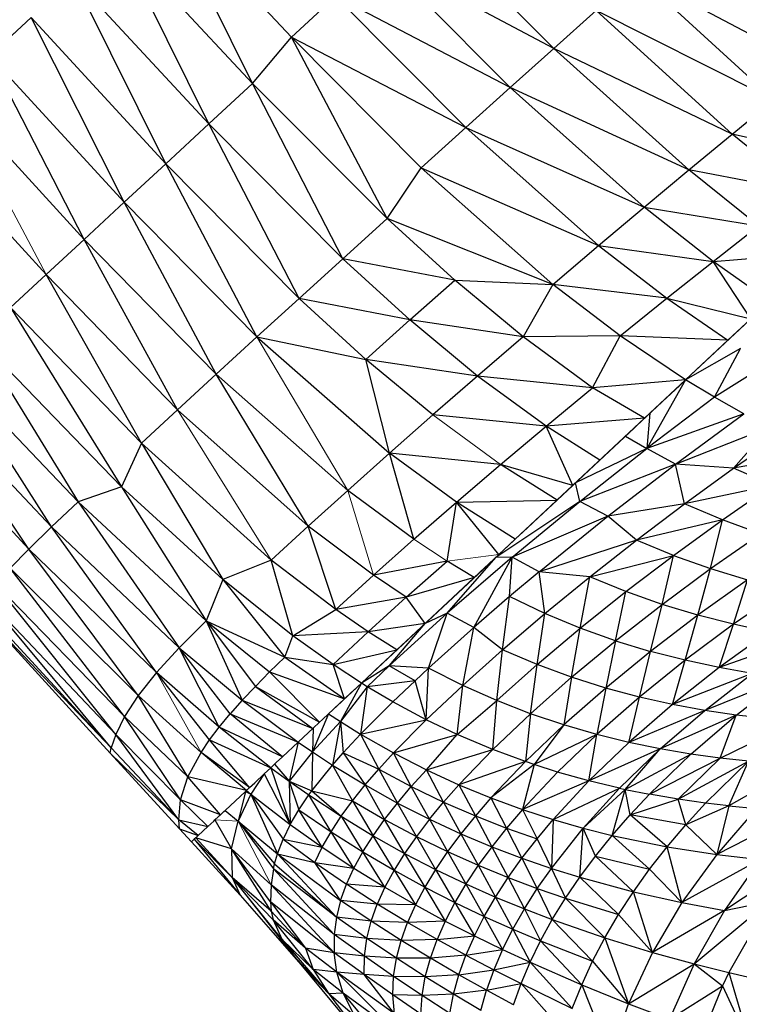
# Paper-space layout '_Right' of a CAD drawing. Header units: millimetres. Extents: x -464 to -1, y 0 to 650.
# Tile 11 of 50: x -58 to -39, y 123 to 149. Entities that reach past the tile are written whole.
import ezdxf

# ---------------------------------------------------------------- set-up
doc = ezdxf.new("R2010")
doc.units = ezdxf.units.MM

psp = doc.layouts.new('_Right')

# ---------------------------------------------------------------- linework, layer by layer
at = {"color": 7, "linetype": 'Continuous', "lineweight": 25}
for p, q in [((-50.763, 148.839), (-54.232, 152.546)), ((-51.794, 147.61), (-54.232, 152.546)), ((-43.803, 148.541), (-47.293, 152.044)), ((-51.794, 147.61), (-55.392, 151.471)), ((-52.954, 146.537), (-55.392, 151.471)), ((-44.958, 147.504), (-48.432, 150.992)), ((-43.803, 148.541), (-48.432, 150.992)), ((-52.954, 146.537), (-56.542, 150.405)), ((-54.092, 145.484), (-56.542, 150.405)), ((-37.968, 147.17), (-41.603, 150.51)), ((-36.917, 148.017), (-41.603, 150.51)), ((-50.763, 148.839), (-49.592, 149.92)), ((-46.133, 146.444), (-49.592, 149.92)), ((-44.958, 147.504), (-49.592, 149.92)), ((-58.766, 148.344), (-57.67, 149.359)), ((-54.092, 145.484), (-57.67, 149.359)), ((-55.199, 144.461), (-57.67, 149.359)), ((-43.803, 148.541), (-42.681, 149.547)), ((-39.075, 146.267), (-42.681, 149.547)), ((-37.968, 147.17), (-42.681, 149.547)), ((-51.794, 147.61), (-50.763, 148.839)), ((-47.32, 145.372), (-50.763, 148.839)), ((-50.763, 148.839), (-46.133, 146.444)), ((-48.226, 144.03), (-50.763, 148.839)), ((-55.199, 144.461), (-58.766, 148.344)), ((-56.262, 143.477), (-58.766, 148.344)), ((-44.958, 147.504), (-43.803, 148.541)), ((-40.225, 145.317), (-43.803, 148.541)), ((-39.075, 146.267), (-43.803, 148.541)), ((-52.954, 146.537), (-51.794, 147.61)), ((-49.403, 142.963), (-51.794, 147.61)), ((-48.226, 144.03), (-51.794, 147.61)), ((-56.262, 143.477), (-59.82, 147.367)), ((-46.133, 146.444), (-44.958, 147.504)), ((-41.409, 144.33), (-44.958, 147.504)), ((-40.225, 145.317), (-44.958, 147.504)), ((-39.075, 146.267), (-37.968, 147.17)), ((-54.092, 145.484), (-52.954, 146.537)), ((-50.557, 141.913), (-52.954, 146.537)), ((-49.403, 142.963), (-52.954, 146.537)), ((-57.272, 142.542), (-60.82, 146.44)), ((-47.32, 145.372), (-46.133, 146.444)), ((-42.614, 143.314), (-46.133, 146.444)), ((-46.133, 146.444), (-41.409, 144.33)), ((-40.225, 145.317), (-39.075, 146.267)), ((-37.199, 144.739), (-39.075, 146.267)), ((-36.071, 145.59), (-39.075, 146.267)), ((-55.199, 144.461), (-54.092, 145.484)), ((-51.679, 140.889), (-54.092, 145.484)), ((-50.557, 141.913), (-54.092, 145.484)), ((-48.226, 144.03), (-47.32, 145.372)), ((-43.83, 142.279), (-47.32, 145.372)), ((-47.32, 145.372), (-42.614, 143.314)), ((-41.409, 144.33), (-40.225, 145.317)), ((-38.372, 143.838), (-40.225, 145.317)), ((-37.199, 144.739), (-40.225, 145.317)), ((-56.262, 143.477), (-55.199, 144.461)), ((-51.679, 140.889), (-55.199, 144.461)), ((-52.757, 139.901), (-55.199, 144.461)), ((-42.614, 143.314), (-41.409, 144.33)), ((-39.578, 142.894), (-41.409, 144.33)), ((-41.409, 144.33), (-38.372, 143.838)), ((-49.403, 142.963), (-48.226, 144.03)), ((-46.431, 142.397), (-48.226, 144.03)), ((-43.83, 142.279), (-48.226, 144.03)), ((-39.578, 142.894), (-38.372, 143.838)), ((-57.272, 142.542), (-56.262, 143.477)), ((-52.757, 139.901), (-56.262, 143.477)), ((-53.78, 138.96), (-56.262, 143.477)), ((-43.83, 142.279), (-42.614, 143.314)), ((-42.614, 143.314), (-40.806, 141.917)), ((-42.614, 143.314), (-39.578, 142.894)), ((-39.578, 142.894), (-36.697, 143.123)), ((-50.557, 141.913), (-49.403, 142.963)), ((-46.431, 142.397), (-49.403, 142.963)), ((-47.621, 141.34), (-49.403, 142.963)), ((-40.806, 141.917), (-39.578, 142.894)), ((-38.572, 141.371), (-39.578, 142.894)), ((-38.079, 141.832), (-39.578, 142.894)), ((-58.216, 141.667), (-57.272, 142.542)), ((-53.78, 138.96), (-57.272, 142.542)), ((-54.738, 138.075), (-57.272, 142.542)), ((-47.621, 141.34), (-46.431, 142.397)), ((-44.616, 140.894), (-46.431, 142.397)), ((-46.431, 142.397), (-43.83, 142.279)), ((-43.83, 142.279), (-44.616, 140.894)), ((-42.044, 140.915), (-43.83, 142.279)), ((-40.806, 141.917), (-43.83, 142.279)), ((-51.679, 140.889), (-50.557, 141.913)), ((-47.621, 141.34), (-50.557, 141.913)), ((-48.788, 140.296), (-50.557, 141.913)), ((-42.044, 140.915), (-40.806, 141.917)), ((-40.806, 141.917), (-39.183, 140.8)), ((-40.806, 141.917), (-38.572, 141.371)), ((-58.216, 141.667), (-54.738, 138.075)), ((-58.216, 141.667), (-55.273, 136.918)), ((-40.307, 139.749), (-38.342, 141.586)), ((-48.788, 140.296), (-47.621, 141.34)), ((-44.616, 140.894), (-47.621, 141.34)), ((-45.824, 139.854), (-47.621, 141.34)), ((-40.307, 139.749), (-38.572, 141.371)), ((-39.183, 140.8), (-38.572, 141.371)), ((-55.273, 136.918), (-59.09, 140.865)), ((-59.09, 140.865), (-56.421, 136.521)), ((-52.757, 139.901), (-51.679, 140.889)), ((-51.679, 140.889), (-48.161, 137.807)), ((-51.679, 140.889), (-48.788, 140.296)), ((-44.616, 140.894), (-45.824, 139.854)), ((-42.044, 140.915), (-44.616, 140.894)), ((-42.773, 139.543), (-44.616, 140.894)), ((-42.773, 139.543), (-42.044, 140.915)), ((-39.183, 140.8), (-42.044, 140.915)), ((-40.307, 139.749), (-42.044, 140.915)), ((-39.183, 140.8), (-40.307, 139.749)), ((-38.846, 140.585), (-40.307, 139.749)), ((-39.543, 139.289), (-38.846, 140.585)), ((-45.824, 139.854), (-48.788, 140.296)), ((-47.01, 138.821), (-48.788, 140.296)), ((-48.161, 137.807), (-48.788, 140.296)), ((-59.875, 140.137), (-56.421, 136.521)), ((-57.122, 135.854), (-59.875, 140.137)), ((-38.16, 140.165), (-39.543, 139.289)), ((-53.78, 138.96), (-52.757, 139.901)), ((-49.266, 136.821), (-52.757, 139.901)), ((-50.315, 135.873), (-52.757, 139.901)), ((-45.824, 139.854), (-47.01, 138.821)), ((-42.773, 139.543), (-45.824, 139.854)), ((-44.005, 138.526), (-45.824, 139.854)), ((-40.307, 139.749), (-42.773, 139.543)), ((-40.307, 139.749), (-41.395, 138.733)), ((-40.307, 139.749), (-41.336, 137.928)), ((-40.307, 139.749), (-41.252, 138.867)), ((-39.543, 139.289), (-40.307, 139.749)), ((-60.569, 139.491), (-57.122, 135.854)), ((-57.724, 135.266), (-60.569, 139.491)), ((-44.005, 138.526), (-42.773, 139.543)), ((-41.395, 138.733), (-42.773, 139.543)), ((-41.252, 138.867), (-40.471, 139.596)), ((-39.543, 139.289), (-41.336, 137.928)), ((-38.761, 138.852), (-39.543, 139.289)), ((-57.724, 135.266), (-61.167, 138.933)), ((-54.738, 138.075), (-53.78, 138.96)), ((-50.315, 135.873), (-53.78, 138.96)), ((-47.01, 138.821), (-48.161, 137.807)), ((-44.005, 138.526), (-47.01, 138.821)), ((-41.395, 138.733), (-44.005, 138.526)), ((-41.395, 138.733), (-43.72, 136.56)), ((-41.395, 138.733), (-42.582, 137.624)), ((-41.252, 138.867), (-41.905, 138.256)), ((-41.252, 138.867), (-41.336, 137.928)), ((-38.761, 138.852), (-41.336, 137.928)), ((-40.575, 137.518), (-38.761, 138.852)), ((-45.214, 137.511), (-44.005, 138.526)), ((-41.662, 138.483), (-44.741, 135.605)), ((-42.582, 137.624), (-44.005, 138.526)), ((-43.302, 136.951), (-44.005, 138.526)), ((-40.575, 137.518), (-38.078, 138.498)), ((-39.033, 137.407), (-38.078, 138.498)), ((-43.231, 137.017), (-41.905, 138.256)), ((-41.905, 138.256), (-41.336, 137.928)), ((-39.033, 137.407), (-37.717, 138.321)), ((-54.738, 138.075), (-55.273, 136.918)), ((-51.297, 134.973), (-54.738, 138.075)), ((-54.738, 138.075), (-52.583, 134.454)), ((-42.093, 138.08), (-44.726, 135.619)), ((-41.336, 137.928), (-43.231, 137.017)), ((-43.111, 136.525), (-41.336, 137.928)), ((-40.575, 137.518), (-41.336, 137.928)), ((-48.161, 137.807), (-49.266, 136.821)), ((-46.388, 136.507), (-48.161, 137.807)), ((-45.214, 137.511), (-48.161, 137.807)), ((-47.515, 135.524), (-48.161, 137.807)), ((-42.404, 137.79), (-44.623, 135.716)), ((-42.582, 137.624), (-43.378, 136.88)), ((-42.582, 137.624), (-43.302, 136.951)), ((-36.662, 137.84), (-39.033, 137.407)), ((-46.388, 136.507), (-45.214, 137.511)), ((-43.302, 136.951), (-45.214, 137.511)), ((-43.713, 136.566), (-45.214, 137.511)), ((-42.634, 137.574), (-44.573, 135.762)), ((-40.575, 137.518), (-43.111, 136.525)), ((-42.371, 136.134), (-40.575, 137.518)), ((-39.033, 137.407), (-40.575, 137.518)), ((-40.336, 136.463), (-40.575, 137.518)), ((-40.336, 136.463), (-39.033, 137.407)), ((-38.003, 136.959), (-39.033, 137.407)), ((-43.154, 137.089), (-44.501, 135.83)), ((-55.273, 136.918), (-56.421, 136.521)), ((-52.583, 134.454), (-55.273, 136.918)), ((-55.273, 136.918), (-53.024, 133.363)), ((-49.266, 136.821), (-50.315, 135.873)), ((-47.515, 135.524), (-49.266, 136.821)), ((-44.818, 135.533), (-43.231, 137.017)), ((-43.302, 136.951), (-43.713, 136.566)), ((-43.111, 136.525), (-43.231, 137.017)), ((-38.003, 136.959), (-40.336, 136.463)), ((-39.33, 136.041), (-38.003, 136.959)), ((-46.388, 136.507), (-43.713, 136.566)), ((-43.713, 136.566), (-44.827, 135.525)), ((-56.421, 136.521), (-53.024, 133.363)), ((-56.421, 136.521), (-53.737, 132.649)), ((-47.515, 135.524), (-46.388, 136.507)), ((-46.635, 134.946), (-46.388, 136.507)), ((-44.827, 135.525), (-46.388, 136.507)), ((-45.262, 135.118), (-46.388, 136.507)), ((-43.111, 136.525), (-45.343, 135.042)), ((-44.908, 135.046), (-43.111, 136.525)), ((-42.371, 136.134), (-43.111, 136.525)), ((-40.336, 136.463), (-42.371, 136.134)), ((-41.612, 135.501), (-40.336, 136.463)), ((-39.33, 136.041), (-40.336, 136.463)), ((-42.371, 136.134), (-44.908, 135.046)), ((-44.189, 134.665), (-42.371, 136.134)), ((-41.612, 135.501), (-42.371, 136.134)), ((-39.33, 136.041), (-41.612, 135.501)), ((-40.63, 135.097), (-39.33, 136.041)), ((-39.647, 134.747), (-39.33, 136.041)), ((-38.322, 135.671), (-39.33, 136.041)), ((-57.122, 135.854), (-57.724, 135.266)), ((-53.737, 132.649), (-57.122, 135.854)), ((-54.342, 131.99), (-57.122, 135.854)), ((-50.315, 135.873), (-51.297, 134.973)), ((-48.584, 134.572), (-50.315, 135.873)), ((-49.584, 133.661), (-50.315, 135.873)), ((-48.584, 134.572), (-47.515, 135.524)), ((-44.827, 135.525), (-45.262, 135.118)), ((-39.647, 134.747), (-38.322, 135.671)), ((-57.724, 135.266), (-58.22, 134.756)), ((-54.342, 131.99), (-57.724, 135.266)), ((-54.828, 131.381), (-57.724, 135.266)), ((-44.854, 135.5), (-47.217, 133.291)), ((-41.612, 135.501), (-44.189, 134.665)), ((-42.851, 134.528), (-41.612, 135.501)), ((-40.63, 135.097), (-41.612, 135.501)), ((-44.908, 135.046), (-46.628, 133.564)), ((-46.628, 133.564), (-45.343, 135.042)), ((-45.928, 133.183), (-44.908, 135.046)), ((-45.262, 135.118), (-45.915, 134.508)), ((-45.707, 134.702), (-45.262, 135.118)), ((-44.908, 135.046), (-45.343, 135.042)), ((-44.978, 134.003), (-44.908, 135.046)), ((-44.189, 134.665), (-44.908, 135.046)), ((-42.851, 134.528), (-40.63, 135.097)), ((-41.891, 134.136), (-40.63, 135.097)), ((-40.932, 133.799), (-40.63, 135.097)), ((-40.63, 135.097), (-39.647, 134.747)), ((-54.828, 131.381), (-58.22, 134.756)), ((-55.188, 130.824), (-58.22, 134.756)), ((-51.297, 134.973), (-52.583, 134.454)), ((-49.584, 133.661), (-51.297, 134.973)), ((-50.721, 132.962), (-51.297, 134.973)), ((-45.424, 134.966), (-48.739, 131.868)), ((-46.635, 134.946), (-48.584, 134.572)), ((-47.716, 133.992), (-46.635, 134.946)), ((-45.63, 134.774), (-47.368, 133.15)), ((-45.915, 134.508), (-46.635, 134.946)), ((-40.932, 133.799), (-39.647, 134.747)), ((-39.98, 133.511), (-39.647, 134.747)), ((-39.647, 134.747), (-38.669, 134.446)), ((-49.584, 133.661), (-48.584, 134.572)), ((-47.716, 133.992), (-48.584, 134.572)), ((-45.783, 134.632), (-48.57, 132.026)), ((-45.852, 134.567), (-48.537, 132.058)), ((-45.915, 134.508), (-47.716, 133.992)), ((-47.218, 133.291), (-45.915, 134.508)), ((-46.484, 133.976), (-45.915, 134.508)), ((-44.189, 134.665), (-44.978, 134.003)), ((-42.851, 134.528), (-44.189, 134.665)), ((-44.039, 133.556), (-44.189, 134.665)), ((-44.039, 133.556), (-42.851, 134.528)), ((-43.1, 133.168), (-42.851, 134.528)), ((-41.891, 134.136), (-42.851, 134.528)), ((-55.188, 130.824), (-58.605, 134.329)), ((-55.423, 130.347), (-58.605, 134.329)), ((-52.583, 134.454), (-53.024, 133.363)), ((-50.721, 132.962), (-52.583, 134.454)), ((-52.583, 134.454), (-50.941, 132.401)), ((-48.906, 131.712), (-46.09, 134.344)), ((-46.112, 134.324), (-48.284, 132.294)), ((-38.669, 134.446), (-39.98, 133.511)), ((-39.038, 133.27), (-38.669, 134.446)), ((-55.423, 130.347), (-58.88, 134.001)), ((-55.541, 129.995), (-58.88, 134.001)), ((-47.716, 133.992), (-49.584, 133.661)), ((-48.727, 133.074), (-47.716, 133.992)), ((-47.218, 133.291), (-47.716, 133.992)), ((-44.978, 134.003), (-45.928, 133.183)), ((-45.166, 132.594), (-44.978, 134.003)), ((-44.039, 133.556), (-44.978, 134.003)), ((-43.1, 133.168), (-41.891, 134.136)), ((-42.165, 132.835), (-41.891, 134.136)), ((-40.932, 133.799), (-41.891, 134.136)), ((-37.701, 134.191), (-39.038, 133.27)), ((-59.097, 133.716), (-55.571, 129.856)), ((-55.541, 129.995), (-59.097, 133.716)), ((-55.541, 129.995), (-59.043, 133.79)), ((-42.165, 132.835), (-40.932, 133.799)), ((-41.236, 132.552), (-40.932, 133.799)), ((-39.98, 133.511), (-40.932, 133.799)), ((-50.721, 132.962), (-49.584, 133.661)), ((-48.727, 133.074), (-49.584, 133.661)), ((-46.628, 133.564), (-48.166, 132.168)), ((-46.628, 133.564), (-47.217, 133.291)), ((-47.122, 132.111), (-46.628, 133.564)), ((-45.928, 133.183), (-46.628, 133.564)), ((-45.166, 132.594), (-44.039, 133.556)), ((-44.246, 132.203), (-44.039, 133.556)), ((-43.1, 133.168), (-44.039, 133.556)), ((-39.98, 133.511), (-41.236, 132.552)), ((-40.32, 132.316), (-39.98, 133.511)), ((-39.038, 133.27), (-39.98, 133.511)), ((-53.737, 132.649), (-53.024, 133.363)), ((-53.024, 133.363), (-50.941, 132.401)), ((-53.024, 133.363), (-51.343, 132.007)), ((-53.024, 133.363), (-51.718, 131.625)), ((-53.024, 133.363), (-52.066, 131.255)), ((-47.217, 133.291), (-48.906, 131.712)), ((-47.218, 133.291), (-48.727, 133.074)), ((-48.166, 132.168), (-47.217, 133.291)), ((-47.968, 132.59), (-47.218, 133.291)), ((-47.111, 133.391), (-47.452, 133.071)), ((-47.328, 133.188), (-47.218, 133.291)), ((-45.928, 133.183), (-47.122, 132.111)), ((-46.218, 131.651), (-45.928, 133.183)), ((-45.166, 132.594), (-45.928, 133.183)), ((-44.246, 132.203), (-43.1, 133.168)), ((-43.332, 131.866), (-43.1, 133.168)), ((-42.165, 132.835), (-43.1, 133.168)), ((-39.038, 133.27), (-40.32, 132.316)), ((-39.419, 132.122), (-39.038, 133.27)), ((-38.111, 133.071), (-39.038, 133.27)), ((-50.941, 132.401), (-50.721, 132.962)), ((-48.727, 133.074), (-50.721, 132.962)), ((-49.657, 132.202), (-50.721, 132.962)), ((-49.657, 132.202), (-48.727, 133.074)), ((-47.968, 132.59), (-48.727, 133.074)), ((-38.111, 133.071), (-39.419, 132.122)), ((-37.204, 132.91), (-39.419, 132.122)), ((-54.342, 131.99), (-53.737, 132.649)), ((-53.737, 132.649), (-52.066, 131.255)), ((-52.386, 130.896), (-53.737, 132.649)), ((-52.676, 130.546), (-53.737, 132.649)), ((-47.785, 132.76), (-47.968, 132.59)), ((-43.332, 131.866), (-42.165, 132.835)), ((-42.165, 132.835), (-42.426, 131.579)), ((-42.165, 132.835), (-41.236, 132.552)), ((-51.343, 132.007), (-50.941, 132.401)), ((-50.941, 132.401), (-49.355, 131.293)), ((-50.941, 132.401), (-49.657, 132.202)), ((-49.657, 132.202), (-47.968, 132.59)), ((-48.906, 131.712), (-47.968, 132.59)), ((-46.218, 131.651), (-45.166, 132.594)), ((-45.317, 131.249), (-45.166, 132.594)), ((-44.246, 132.203), (-45.166, 132.594)), ((-41.236, 132.552), (-42.426, 131.579)), ((-41.533, 131.339), (-41.236, 132.552)), ((-40.32, 132.316), (-41.236, 132.552)), ((-48.906, 131.712), (-49.657, 132.202)), ((-49.355, 131.293), (-49.657, 132.202)), ((-48.166, 132.168), (-48.906, 131.712)), ((-48.166, 132.168), (-48.75, 131.614)), ((-47.122, 132.111), (-48.166, 132.168)), ((-47.484, 131.775), (-48.166, 132.168)), ((-47.122, 132.111), (-47.484, 131.775)), ((-47.184, 130.737), (-47.122, 132.111)), ((-46.218, 131.651), (-47.122, 132.111)), ((-45.317, 131.249), (-44.246, 132.203)), ((-44.422, 130.9), (-44.246, 132.203)), ((-43.332, 131.866), (-44.246, 132.203)), ((-40.32, 132.316), (-41.533, 131.339)), ((-40.657, 131.141), (-40.32, 132.316)), ((-39.419, 132.122), (-40.657, 131.141)), ((-39.419, 132.122), (-40.32, 132.316)), ((-38.538, 131.967), (-39.419, 132.122)), ((-54.342, 131.99), (-54.828, 131.381)), ((-52.676, 130.546), (-54.342, 131.99)), ((-52.934, 130.205), (-54.342, 131.99)), ((-51.718, 131.625), (-51.343, 132.007)), ((-51.343, 132.007), (-49.355, 131.293)), ((-51.343, 132.007), (-50.015, 130.676)), ((-44.422, 130.9), (-43.332, 131.866)), ((-43.332, 131.866), (-43.537, 130.601)), ((-42.426, 131.579), (-43.332, 131.866)), ((-38.538, 131.967), (-40.657, 131.141)), ((-39.8, 130.982), (-38.538, 131.967)), ((-51.718, 131.625), (-52.066, 131.255)), ((-51.718, 131.625), (-50.015, 130.676)), ((-51.718, 131.625), (-50.192, 130.511)), ((-48.906, 131.712), (-49.783, 130.892)), ((-48.906, 131.712), (-49.464, 130.691)), ((-48.75, 131.614), (-49.464, 130.691)), ((-49.355, 131.293), (-48.906, 131.712)), ((-48.75, 131.614), (-48.929, 130.358)), ((-48.75, 131.614), (-48.906, 131.712)), ((-47.484, 131.775), (-48.75, 131.614)), ((-48.073, 131.213), (-48.75, 131.614)), ((-47.484, 131.775), (-48.073, 131.213)), ((-47.184, 130.737), (-47.484, 131.775)), ((-47.184, 130.737), (-46.218, 131.651)), ((-46.366, 130.346), (-46.218, 131.651)), ((-45.317, 131.249), (-46.218, 131.651)), ((-37.681, 131.846), (-39.8, 130.982)), ((-38.968, 130.857), (-37.681, 131.846)), ((-54.828, 131.381), (-55.188, 130.824)), ((-53.159, 129.872), (-54.828, 131.381)), ((-53.506, 129.226), (-54.828, 131.381)), ((-49.157, 131.477), (-49.597, 131.066)), ((-42.426, 131.579), (-43.537, 130.601)), ((-42.426, 131.579), (-42.665, 130.348)), ((-41.533, 131.339), (-42.665, 130.348)), ((-41.533, 131.339), (-42.426, 131.579)), ((-41.811, 130.137), (-41.533, 131.339)), ((-40.657, 131.141), (-41.533, 131.339)), ((-52.066, 131.255), (-52.386, 130.896)), ((-52.066, 131.255), (-50.192, 130.511)), ((-52.066, 131.255), (-50.584, 130.144)), ((-49.618, 131.047), (-49.355, 131.293)), ((-48.073, 131.213), (-48.929, 130.358)), ((-47.184, 130.737), (-48.073, 131.213)), ((-46.366, 130.346), (-45.317, 131.249)), ((-45.422, 129.948), (-45.317, 131.249)), ((-44.422, 130.9), (-45.317, 131.249)), ((-40.657, 131.141), (-41.811, 130.137)), ((-39.8, 130.982), (-40.657, 131.141)), ((-55.188, 130.824), (-55.423, 130.347)), ((-53.506, 129.226), (-55.188, 130.824)), ((-53.703, 128.616), (-55.188, 130.824)), ((-52.676, 130.546), (-52.386, 130.896)), ((-52.386, 130.896), (-50.584, 130.144)), ((-50.997, 129.758), (-52.386, 130.896)), ((-49.783, 130.892), (-50.205, 129.888)), ((-49.783, 130.892), (-49.942, 130.744)), ((-49.783, 130.892), (-49.464, 130.691)), ((-45.422, 129.948), (-44.422, 130.9)), ((-44.422, 130.9), (-44.556, 129.628)), ((-43.537, 130.601), (-44.422, 130.9)), ((-39.8, 130.982), (-41.811, 130.137)), ((-40.978, 129.965), (-39.8, 130.982)), ((-38.968, 130.857), (-40.978, 129.965)), ((-40.168, 129.826), (-38.968, 130.857)), ((-38.968, 130.857), (-39.8, 130.982)), ((-39.387, 129.718), (-38.968, 130.857)), ((-37.392, 130.696), (-38.968, 130.857)), ((-52.934, 130.205), (-52.676, 130.546)), ((-50.997, 129.758), (-52.676, 130.546)), ((-51.311, 129.465), (-52.676, 130.546)), ((-50.205, 129.888), (-49.464, 130.691)), ((-50.182, 130.52), (-50.015, 130.676)), ((-50.015, 130.676), (-49.942, 130.744)), ((-49.464, 130.691), (-49.675, 129.539)), ((-49.464, 130.691), (-48.929, 130.358)), ((-49.464, 130.691), (-49.389, 129.864)), ((-48.929, 130.358), (-47.184, 130.737)), ((-48.053, 129.859), (-47.184, 130.737)), ((-46.366, 130.346), (-47.184, 130.737)), ((-43.537, 130.601), (-44.556, 129.628)), ((-43.537, 130.601), (-44.321, 129.548)), ((-42.665, 130.348), (-43.537, 130.601)), ((-39.387, 129.718), (-37.392, 130.696)), ((-55.423, 130.347), (-55.541, 129.995)), ((-53.703, 128.616), (-55.423, 130.347)), ((-53.753, 128.087), (-55.423, 130.347)), ((-50.178, 130.524), (-50.585, 130.143)), ((-50.185, 130.517), (-50.205, 129.888)), ((-49.389, 129.864), (-48.929, 130.358)), ((-48.929, 130.358), (-48.053, 129.859)), ((-48.929, 130.358), (-48.446, 129.431)), ((-48.053, 129.859), (-46.366, 130.346)), ((-47.182, 129.412), (-46.366, 130.346)), ((-45.422, 129.948), (-46.366, 130.346)), ((-42.665, 130.348), (-44.321, 129.548)), ((-42.665, 130.348), (-43.703, 129.353)), ((-42.869, 129.119), (-42.665, 130.348)), ((-41.811, 130.137), (-42.665, 130.348)), ((-53.159, 129.872), (-52.934, 130.205)), ((-51.872, 128.94), (-52.934, 130.205)), ((-52.934, 130.205), (-51.311, 129.465)), ((-50.584, 130.144), (-50.997, 129.758)), ((-50.585, 130.143), (-50.825, 129.113)), ((-50.585, 130.143), (-50.205, 129.888)), ((-41.811, 130.137), (-42.869, 129.119)), ((-40.978, 129.965), (-41.811, 130.137)), ((-55.571, 129.856), (-55.541, 129.995)), ((-55.571, 129.856), (-53.731, 127.848)), ((-55.571, 129.856), (-53.753, 128.087)), ((-53.753, 128.087), (-55.541, 129.995)), ((-53.506, 129.226), (-53.159, 129.872)), ((-51.872, 128.94), (-53.159, 129.872)), ((-51.956, 128.861), (-53.159, 129.872)), ((-50.205, 129.888), (-50.825, 129.113)), ((-50.205, 129.888), (-50.218, 128.858)), ((-50.205, 129.888), (-49.675, 129.539)), ((-49.675, 129.539), (-49.389, 129.864)), ((-49.389, 129.864), (-48.446, 129.431)), ((-49.389, 129.864), (-48.81, 129.009)), ((-48.446, 129.431), (-48.053, 129.859)), ((-48.053, 129.859), (-47.182, 129.412)), ((-47.582, 128.969), (-48.053, 129.859)), ((-47.182, 129.412), (-45.422, 129.948)), ((-46.32, 129.016), (-45.422, 129.948)), ((-44.556, 129.628), (-45.422, 129.948)), ((-40.978, 129.965), (-42.869, 129.119)), ((-42.056, 128.923), (-40.978, 129.965)), ((-41.912, 128.892), (-40.978, 129.965)), ((-41.912, 128.892), (-40.168, 129.826)), ((-41.267, 128.762), (-40.168, 129.826)), ((-40.168, 129.826), (-40.978, 129.965)), ((-39.387, 129.718), (-40.168, 129.826)), ((-51.309, 129.466), (-51.211, 129.558)), ((-51.211, 129.558), (-51.164, 129.601)), ((-51.211, 129.558), (-50.825, 129.113)), ((-51.164, 129.601), (-50.997, 129.758)), ((-50.218, 128.858), (-49.675, 129.539)), ((-49.675, 129.539), (-49.144, 128.593)), ((-49.675, 129.539), (-48.81, 129.009)), ((-44.556, 129.628), (-46.32, 129.016)), ((-44.556, 129.628), (-45.47, 128.666)), ((-44.321, 129.548), (-45.47, 128.666)), ((-44.321, 129.548), (-44.635, 128.361)), ((-44.321, 129.548), (-44.556, 129.628)), ((-43.703, 129.353), (-44.321, 129.548)), ((-41.267, 128.762), (-39.387, 129.718)), ((-40.507, 128.631), (-39.387, 129.718)), ((-40.507, 128.631), (-38.638, 129.637)), ((-39.778, 128.526), (-38.638, 129.637)), ((-38.638, 129.637), (-39.387, 129.718)), ((-39.16, 128.454), (-38.638, 129.637)), ((-37.248, 129.54), (-39.16, 128.454)), ((-51.484, 129.303), (-51.838, 128.769)), ((-51.484, 129.303), (-51.733, 129.07)), ((-51.309, 129.466), (-51.484, 129.303)), ((-51.484, 129.303), (-50.792, 127.964)), ((-51.311, 129.464), (-51.31, 129.465)), ((-51.309, 129.466), (-50.792, 127.964)), ((-51.309, 129.466), (-50.825, 129.113)), ((-48.81, 129.009), (-48.446, 129.431)), ((-48.446, 129.431), (-47.582, 128.969)), ((-48.446, 129.431), (-47.952, 128.531)), ((-47.582, 128.969), (-47.182, 129.412)), ((-47.182, 129.412), (-46.32, 129.016)), ((-46.727, 128.556), (-47.182, 129.412)), ((-43.703, 129.353), (-44.635, 128.361)), ((-42.869, 129.119), (-43.703, 129.353)), ((-53.703, 128.616), (-53.506, 129.226)), ((-51.956, 128.861), (-53.506, 129.226)), ((-52.645, 128.218), (-53.506, 129.226)), ((-51.872, 128.94), (-51.733, 129.07)), ((-50.825, 129.113), (-50.218, 128.858)), ((-50.825, 129.113), (-50.3, 128.744)), ((-50.825, 129.113), (-50.564, 128.353)), ((-50.825, 129.113), (-50.792, 127.964)), ((-49.144, 128.593), (-48.81, 129.009)), ((-48.81, 129.009), (-48.291, 128.096)), ((-48.81, 129.009), (-47.952, 128.531)), ((-46.727, 128.556), (-46.32, 129.016)), ((-46.32, 129.016), (-45.47, 128.666)), ((-46.32, 129.016), (-45.884, 128.19)), ((-42.869, 129.119), (-44.635, 128.361)), ((-42.869, 129.119), (-43.818, 128.095)), ((-42.056, 128.923), (-42.869, 129.119)), ((-52.518, 128.336), (-51.983, 128.836)), ((-51.983, 128.836), (-52.178, 128.048)), ((-51.838, 128.769), (-52.178, 128.048)), ((-51.89, 128.923), (-51.983, 128.836)), ((-51.955, 128.862), (-51.983, 128.836)), ((-51.983, 128.836), (-51.838, 128.769)), ((-51.872, 128.94), (-51.956, 128.861)), ((-51.927, 128.889), (-51.955, 128.862)), ((-51.955, 128.862), (-51.838, 128.769)), ((-51.838, 128.769), (-50.792, 127.964)), ((-51.838, 128.769), (-50.983, 127.576)), ((-51.838, 128.769), (-51.131, 127.185)), ((-50.564, 128.353), (-50.3, 128.744)), ((-50.3, 128.744), (-50.218, 128.858)), ((-49.712, 127.77), (-50.3, 128.744)), ((-50.3, 128.744), (-49.445, 128.18)), ((-50.218, 128.858), (-49.445, 128.18)), ((-50.218, 128.858), (-49.144, 128.593)), ((-47.952, 128.531), (-47.582, 128.969)), ((-47.582, 128.969), (-46.727, 128.556)), ((-47.104, 128.101), (-47.582, 128.969)), ((-43.818, 128.095), (-42.056, 128.923)), ((-43.023, 127.867), (-42.056, 128.923)), ((-43.023, 127.867), (-41.912, 128.892)), ((-42.252, 127.672), (-41.912, 128.892)), ((-42.056, 128.923), (-41.912, 128.892)), ((-41.912, 128.892), (-41.267, 128.762)), ((-41.775, 128.22), (-41.912, 128.892)), ((-41.775, 128.22), (-41.267, 128.762)), ((-40.507, 128.631), (-41.267, 128.762)), ((-53.753, 128.087), (-53.703, 128.616)), ((-52.977, 127.907), (-53.703, 128.616)), ((-52.645, 128.218), (-53.703, 128.616)), ((-49.445, 128.18), (-49.144, 128.593)), ((-49.144, 128.593), (-48.598, 127.665)), ((-49.144, 128.593), (-48.291, 128.096)), ((-48.291, 128.096), (-47.952, 128.531)), ((-47.449, 127.647), (-47.952, 128.531)), ((-47.952, 128.531), (-47.104, 128.101)), ((-47.104, 128.101), (-46.727, 128.556)), ((-46.727, 128.556), (-45.884, 128.19)), ((-46.727, 128.556), (-46.268, 127.715)), ((-45.47, 128.666), (-45.884, 128.19)), ((-45.47, 128.666), (-45.057, 127.866)), ((-45.47, 128.666), (-44.635, 128.361)), ((-41.775, 128.22), (-40.507, 128.631)), ((-39.778, 128.526), (-40.507, 128.631)), ((-40.303, 127.954), (-40.507, 128.631)), ((-40.303, 127.954), (-39.778, 128.526)), ((-39.16, 128.454), (-39.778, 128.526)), ((-52.791, 128.081), (-52.518, 128.336)), ((-52.719, 128.148), (-52.645, 128.218)), ((-52.645, 128.218), (-52.544, 128.312)), ((-52.495, 128.358), (-52.518, 128.336)), ((-52.518, 128.336), (-52.178, 128.048)), ((-50.792, 127.964), (-50.564, 128.353)), ((-50.564, 128.353), (-49.712, 127.77)), ((-49.943, 127.361), (-50.564, 128.353)), ((-44.635, 128.361), (-45.057, 127.866)), ((-44.635, 128.361), (-43.818, 128.095)), ((-44.635, 128.361), (-44.248, 127.582)), ((-42.252, 127.672), (-41.775, 128.22)), ((-40.303, 127.954), (-41.775, 128.22)), ((-40.798, 127.371), (-41.775, 128.22)), ((-39.16, 128.454), (-40.303, 127.954)), ((-39.16, 128.454), (-39.482, 127.167)), ((-38.427, 128.385), (-39.482, 127.167)), ((-37.243, 128.309), (-39.482, 127.167)), ((-39.16, 128.454), (-38.427, 128.385)), ((-53.232, 127.668), (-53.753, 128.087)), ((-53.753, 128.087), (-52.977, 127.907)), ((-53.731, 127.848), (-53.753, 128.087)), ((-52.977, 127.907), (-52.823, 128.051)), ((-52.823, 128.052), (-52.791, 128.081)), ((-52.779, 128.092), (-52.791, 128.081)), ((-52.791, 128.081), (-52.352, 127.313)), ((-52.352, 127.313), (-52.178, 128.048)), ((-52.178, 128.048), (-51.131, 127.185)), ((-52.178, 128.048), (-51.207, 126.915)), ((-52.178, 128.048), (-51.235, 126.785)), ((-50.792, 127.964), (-50.983, 127.576)), ((-50.792, 127.964), (-49.943, 127.361)), ((-49.712, 127.77), (-49.445, 128.18)), ((-49.445, 128.18), (-48.87, 127.235)), ((-49.445, 128.18), (-48.598, 127.665)), ((-48.598, 127.665), (-48.291, 128.096)), ((-48.291, 128.096), (-47.449, 127.647)), ((-47.762, 127.196), (-48.291, 128.096)), ((-47.104, 128.101), (-47.449, 127.647)), ((-47.104, 128.101), (-46.268, 127.715)), ((-47.104, 128.101), (-46.62, 127.243)), ((-45.884, 128.19), (-46.268, 127.715)), ((-45.884, 128.19), (-45.448, 127.372)), ((-45.884, 128.19), (-45.057, 127.866)), ((-44.248, 127.582), (-43.818, 128.095)), ((-43.818, 128.095), (-43.868, 126.799)), ((-43.818, 128.095), (-43.023, 127.867)), ((-40.798, 127.371), (-40.303, 127.954)), ((-39.482, 127.167), (-40.303, 127.954)), ((-53.731, 127.848), (-53.232, 127.668)), ((-53.731, 127.848), (-53.413, 127.5)), ((-53.232, 127.668), (-52.977, 127.907)), ((-53.214, 127.685), (-53.232, 127.668)), ((-52.956, 127.926), (-52.977, 127.907)), ((-49.943, 127.361), (-49.712, 127.77)), ((-49.712, 127.77), (-48.87, 127.235)), ((-49.106, 126.807), (-49.712, 127.77)), ((-46.268, 127.715), (-46.62, 127.243)), ((-46.268, 127.715), (-45.808, 126.879)), ((-46.268, 127.715), (-45.448, 127.372)), ((-45.057, 127.866), (-45.448, 127.372)), ((-45.057, 127.866), (-44.647, 127.068)), ((-45.057, 127.866), (-44.248, 127.582)), ((-43.868, 126.799), (-43.023, 127.867)), ((-43.114, 126.563), (-43.023, 127.867)), ((-42.699, 127.12), (-43.023, 127.867)), ((-43.023, 127.867), (-42.252, 127.672)), ((-53.338, 127.57), (-53.413, 127.5)), ((-53.413, 127.5), (-52.118, 126.084)), ((-53.302, 127.604), (-53.338, 127.57)), ((-52.335, 126.56), (-53.338, 127.57)), ((-53.338, 127.57), (-52.118, 126.084)), ((-53.302, 127.604), (-53.253, 127.65)), ((-53.271, 127.633), (-53.302, 127.604)), ((-52.352, 127.313), (-53.302, 127.604)), ((-52.335, 126.56), (-53.302, 127.604)), ((-53.252, 127.649), (-53.232, 127.668)), ((-51.131, 127.185), (-50.983, 127.576)), ((-50.983, 127.576), (-50.137, 126.952)), ((-50.983, 127.576), (-49.943, 127.361)), ((-48.87, 127.235), (-48.598, 127.665)), ((-48.04, 126.747), (-48.598, 127.665)), ((-48.598, 127.665), (-47.762, 127.196)), ((-47.449, 127.647), (-47.762, 127.196)), ((-47.449, 127.647), (-46.62, 127.243)), ((-47.449, 127.647), (-46.94, 126.771)), ((-44.647, 127.068), (-44.248, 127.582)), ((-44.248, 127.582), (-43.868, 126.799)), ((-42.699, 127.12), (-42.252, 127.672)), ((-41.261, 126.779), (-42.252, 127.672)), ((-42.252, 127.672), (-40.798, 127.371)), ((-51.299, 126.363), (-52.352, 127.313)), ((-51.318, 125.909), (-52.352, 127.313)), ((-51.297, 125.664), (-52.352, 127.313)), ((-52.352, 127.313), (-52.335, 126.56)), ((-51.207, 126.915), (-51.131, 127.185)), ((-51.131, 127.185), (-49.46, 125.944)), ((-51.131, 127.185), (-49.568, 125.501)), ((-51.131, 127.185), (-50.137, 126.952)), ((-50.137, 126.952), (-49.943, 127.361)), ((-49.943, 127.361), (-49.106, 126.807)), ((-49.106, 126.807), (-48.87, 127.235)), ((-48.87, 127.235), (-48.04, 126.747)), ((-48.282, 126.298), (-48.87, 127.235)), ((-47.762, 127.196), (-48.04, 126.747)), ((-47.762, 127.196), (-46.94, 126.771)), ((-47.762, 127.196), (-47.224, 126.301)), ((-46.62, 127.243), (-46.94, 126.771)), ((-46.62, 127.243), (-45.808, 126.879)), ((-46.62, 127.243), (-46.134, 126.386)), ((-45.448, 127.372), (-45.808, 126.879)), ((-45.448, 127.372), (-45.014, 126.553)), ((-45.448, 127.372), (-44.647, 127.068)), ((-41.261, 126.779), (-40.798, 127.371)), ((-40.798, 127.371), (-39.482, 127.167)), ((-40.404, 125.893), (-40.798, 127.371)), ((-39.482, 127.167), (-40.404, 125.893)), ((-39.482, 127.167), (-38.329, 127.033)), ((-51.235, 126.785), (-51.207, 126.915)), ((-51.207, 126.915), (-49.568, 125.501)), ((-50.137, 126.952), (-49.106, 126.807)), ((-50.137, 126.952), (-49.305, 126.378)), ((-49.46, 125.944), (-50.137, 126.952)), ((-45.014, 126.553), (-44.647, 127.068)), ((-44.647, 127.068), (-44.243, 126.262)), ((-44.647, 127.068), (-43.868, 126.799)), ((-43.114, 126.563), (-42.699, 127.12)), ((-41.691, 126.179), (-42.699, 127.12)), ((-42.699, 127.12), (-41.261, 126.779)), ((-38.329, 127.033), (-40.404, 125.893)), ((-38.329, 127.033), (-39.278, 125.684)), ((-37.366, 126.944), (-39.278, 125.684)), ((-51.235, 126.785), (-51.299, 126.363)), ((-49.568, 125.501), (-51.235, 126.785)), ((-49.625, 125.043), (-51.235, 126.785)), ((-49.305, 126.378), (-49.106, 126.807)), ((-49.106, 126.807), (-48.282, 126.298)), ((-48.04, 126.747), (-48.282, 126.298)), ((-48.04, 126.747), (-47.473, 125.831)), ((-48.04, 126.747), (-47.224, 126.301)), ((-46.94, 126.771), (-47.224, 126.301)), ((-46.94, 126.771), (-46.426, 125.894)), ((-46.94, 126.771), (-46.134, 126.386)), ((-45.808, 126.879), (-46.134, 126.386)), ((-45.808, 126.879), (-45.348, 126.038)), ((-45.808, 126.879), (-45.014, 126.553)), ((-44.243, 126.262), (-43.868, 126.799)), ((-43.868, 126.799), (-43.496, 126.004)), ((-43.868, 126.799), (-43.114, 126.563)), ((-41.691, 126.179), (-41.261, 126.779)), ((-40.404, 125.893), (-41.261, 126.779)), ((-51.297, 125.664), (-52.335, 126.56)), ((-51.248, 125.433), (-52.335, 126.56)), ((-51.018, 124.924), (-52.335, 126.56)), ((-52.335, 126.56), (-50.697, 124.476)), ((-52.335, 126.56), (-52.118, 126.084)), ((-49.46, 125.944), (-49.305, 126.378)), ((-48.282, 126.298), (-49.305, 126.378)), ((-48.486, 125.848), (-49.305, 126.378)), ((-46.134, 126.386), (-46.426, 125.894)), ((-46.134, 126.386), (-45.647, 125.523)), ((-46.134, 126.386), (-45.348, 126.038)), ((-45.348, 126.038), (-45.014, 126.553)), ((-45.014, 126.553), (-44.243, 126.262)), ((-45.014, 126.553), (-44.583, 125.724)), ((-43.496, 126.004), (-43.114, 126.563)), ((-43.114, 126.563), (-41.691, 126.179)), ((-42.087, 125.572), (-43.114, 126.563)), ((-51.299, 126.363), (-51.318, 125.909)), ((-49.625, 125.043), (-51.299, 126.363)), ((-49.627, 124.562), (-51.299, 126.363)), ((-48.282, 126.298), (-48.486, 125.848)), ((-48.282, 126.298), (-47.473, 125.831)), ((-47.224, 126.301), (-47.473, 125.831)), ((-47.224, 126.301), (-46.426, 125.894)), ((-47.224, 126.301), (-46.681, 125.402)), ((-44.583, 125.724), (-44.243, 126.262)), ((-44.243, 126.262), (-43.496, 126.004)), ((-44.243, 126.262), (-43.843, 125.441)), ((-42.087, 125.572), (-41.691, 126.179)), ((-41.186, 124.571), (-41.691, 126.179)), ((-41.691, 126.179), (-40.404, 125.893)), ((-50.697, 124.476), (-52.118, 126.084)), ((-52.118, 126.084), (-50.512, 124.253)), ((-49.627, 124.562), (-51.318, 125.909)), ((-51.318, 125.909), (-50.388, 124.678)), ((-51.318, 125.909), (-51.297, 125.664)), ((-49.46, 125.944), (-49.568, 125.501)), ((-48.486, 125.848), (-49.46, 125.944)), ((-48.648, 125.396), (-49.46, 125.944)), ((-48.648, 125.396), (-48.486, 125.848)), ((-47.473, 125.831), (-48.486, 125.848)), ((-47.684, 125.361), (-48.486, 125.848)), ((-46.426, 125.894), (-46.681, 125.402)), ((-46.426, 125.894), (-45.909, 125.008)), ((-46.426, 125.894), (-45.647, 125.523)), ((-45.647, 125.523), (-45.348, 126.038)), ((-45.348, 126.038), (-44.583, 125.724)), ((-45.348, 126.038), (-44.889, 125.185)), ((-43.843, 125.441), (-43.496, 126.004)), ((-43.496, 126.004), (-42.448, 124.957)), ((-43.496, 126.004), (-42.087, 125.572)), ((-40.404, 125.893), (-41.186, 124.571)), ((-40.404, 125.893), (-39.278, 125.684)), ((-40.081, 124.27), (-38.088, 125.923)), ((-39.278, 125.684), (-38.088, 125.923)), ((-38.088, 125.923), (-39.159, 124.039)), ((-50.388, 124.678), (-51.297, 125.664)), ((-51.297, 125.664), (-51.248, 125.433)), ((-47.473, 125.831), (-47.684, 125.361)), ((-47.473, 125.831), (-46.681, 125.402)), ((-44.889, 125.185), (-44.583, 125.724)), ((-44.583, 125.724), (-43.843, 125.441)), ((-44.583, 125.724), (-44.156, 124.876)), ((-39.278, 125.684), (-41.186, 124.571)), ((-39.278, 125.684), (-40.081, 124.27)), ((-50.184, 124.116), (-51.248, 125.433)), ((-50.388, 124.678), (-51.248, 125.433)), ((-51.248, 125.433), (-51.018, 124.924)), ((-49.568, 125.501), (-49.625, 125.043)), ((-48.648, 125.396), (-49.568, 125.501)), ((-48.763, 124.936), (-49.568, 125.501)), ((-48.763, 124.936), (-48.648, 125.396)), ((-47.853, 124.889), (-48.648, 125.396)), ((-47.684, 125.361), (-48.648, 125.396)), ((-47.853, 124.889), (-47.684, 125.361)), ((-46.681, 125.402), (-47.684, 125.361)), ((-46.9, 124.91), (-47.684, 125.361)), ((-46.681, 125.402), (-46.9, 124.91)), ((-46.681, 125.402), (-45.909, 125.008)), ((-45.909, 125.008), (-45.647, 125.523)), ((-45.647, 125.523), (-45.159, 124.645)), ((-45.647, 125.523), (-44.889, 125.185)), ((-44.156, 124.876), (-43.843, 125.441)), ((-43.843, 125.441), (-42.773, 124.337)), ((-43.843, 125.441), (-42.448, 124.957)), ((-42.448, 124.957), (-42.087, 125.572)), ((-41.186, 124.571), (-42.087, 125.572)), ((-45.159, 124.645), (-44.889, 125.185)), ((-44.889, 125.185), (-44.156, 124.876)), ((-44.889, 125.185), (-44.433, 124.31)), ((-50.184, 124.116), (-51.018, 124.924)), ((-51.018, 124.924), (-49.769, 123.468)), ((-51.018, 124.924), (-50.697, 124.476)), ((-49.625, 125.043), (-49.627, 124.562)), ((-48.826, 124.467), (-49.625, 125.043)), ((-48.763, 124.936), (-49.625, 125.043)), ((-48.826, 124.467), (-48.763, 124.936)), ((-47.853, 124.889), (-48.763, 124.936)), ((-47.977, 124.413), (-48.763, 124.936)), ((-47.977, 124.413), (-47.853, 124.889)), ((-46.9, 124.91), (-47.853, 124.889)), ((-47.077, 124.418), (-47.853, 124.889)), ((-47.077, 124.418), (-46.9, 124.91)), ((-46.9, 124.91), (-45.909, 125.008)), ((-46.135, 124.493), (-46.9, 124.91)), ((-45.909, 125.008), (-46.135, 124.493)), ((-45.909, 125.008), (-45.159, 124.645)), ((-44.433, 124.31), (-44.156, 124.876)), ((-44.156, 124.876), (-42.773, 124.337)), ((-44.156, 124.876), (-43.061, 123.712)), ((-42.773, 124.337), (-42.448, 124.957)), ((-42.448, 124.957), (-41.186, 124.571)), ((-42.448, 124.957), (-41.819, 123.209)), ((-49.627, 124.562), (-50.388, 124.678)), ((-49.556, 124.048), (-50.388, 124.678)), ((-50.388, 124.678), (-50.184, 124.116)), ((-48.826, 124.467), (-49.627, 124.562)), ((-48.833, 123.983), (-49.627, 124.562)), ((-49.556, 124.048), (-49.627, 124.562)), ((-46.135, 124.493), (-45.159, 124.645)), ((-45.159, 124.645), (-45.392, 124.105)), ((-45.159, 124.645), (-44.433, 124.31)), ((-41.186, 124.571), (-41.819, 123.209)), ((-41.186, 124.571), (-40.081, 124.27)), ((-50.697, 124.476), (-50.512, 124.253)), ((-49.769, 123.468), (-50.697, 124.476)), ((-48.833, 123.983), (-48.826, 124.467)), ((-48.052, 123.931), (-48.826, 124.467)), ((-47.977, 124.413), (-48.826, 124.467)), ((-48.052, 123.931), (-47.977, 124.413)), ((-47.077, 124.418), (-47.977, 124.413)), ((-47.211, 123.924), (-47.977, 124.413)), ((-47.211, 123.924), (-47.077, 124.418)), ((-46.135, 124.493), (-47.077, 124.418)), ((-46.321, 123.979), (-47.077, 124.418)), ((-46.321, 123.979), (-46.135, 124.493)), ((-46.135, 124.493), (-45.392, 124.105)), ((-45.392, 124.105), (-44.433, 124.31)), ((-44.672, 123.743), (-44.433, 124.31)), ((-44.433, 124.31), (-43.312, 123.084)), ((-44.433, 124.31), (-43.061, 123.712)), ((-43.061, 123.712), (-42.773, 124.337)), ((-42.773, 124.337), (-41.819, 123.209)), ((-49.769, 123.468), (-50.512, 124.253)), ((-50.512, 124.253), (-48.555, 121.886)), ((-49.556, 124.048), (-50.184, 124.116)), ((-49.39, 123.49), (-50.184, 124.116)), ((-50.184, 124.116), (-49.769, 123.468)), ((-48.032, 122.938), (-49.556, 124.048)), ((-47.924, 122.418), (-49.556, 124.048)), ((-48.833, 123.983), (-49.556, 124.048)), ((-49.39, 123.49), (-49.556, 124.048)), ((-46.321, 123.979), (-45.392, 124.105)), ((-45.392, 124.105), (-45.586, 123.567)), ((-45.392, 124.105), (-44.672, 123.743)), ((-41.819, 123.209), (-40.081, 124.27)), ((-40.081, 124.27), (-40.732, 122.797)), ((-40.081, 124.27), (-39.159, 124.039)), ((-40.081, 124.27), (-39.328, 123.681)), ((-39.159, 124.039), (-39.328, 123.681)), ((-39.159, 124.039), (-37.892, 123.741)), ((-39.159, 124.039), (-38.581, 122.068)), ((-48.052, 123.931), (-48.833, 123.983)), ((-48.072, 123.441), (-48.833, 123.983)), ((-48.032, 122.938), (-48.833, 123.983)), ((-48.072, 123.441), (-48.052, 123.931)), ((-47.211, 123.924), (-48.052, 123.931)), ((-47.297, 123.428), (-48.052, 123.931)), ((-47.297, 123.428), (-47.211, 123.924)), ((-46.321, 123.979), (-47.211, 123.924)), ((-46.464, 123.466), (-47.211, 123.924)), ((-46.464, 123.466), (-46.321, 123.979)), ((-45.586, 123.567), (-46.321, 123.979)), ((-45.586, 123.567), (-46.464, 123.466)), ((-45.738, 123.032), (-45.586, 123.567)), ((-45.586, 123.567), (-44.672, 123.743)), ((-44.873, 123.178), (-45.586, 123.567)), ((-44.873, 123.178), (-44.672, 123.743)), ((-44.672, 123.743), (-43.312, 123.084)), ((-44.672, 123.743), (-43.524, 122.457)), ((-43.312, 123.084), (-43.061, 123.712)), ((-43.061, 123.712), (-41.819, 123.209)), ((-43.061, 123.712), (-42.298, 121.818)), ((-40.732, 122.797), (-39.328, 123.681)), ((-39.328, 123.681), (-39.824, 122.474)), ((-39.328, 123.681), (-38.581, 122.068)), ((-49.39, 123.49), (-49.769, 123.468)), ((-49.084, 122.881), (-49.769, 123.468)), ((-49.769, 123.468), (-48.555, 121.886)), ((-47.924, 122.418), (-49.39, 123.49)), ((-48.532, 122.459), (-49.39, 123.49)), ((-49.084, 122.881), (-49.39, 123.49)), ((-47.297, 123.428), (-48.072, 123.441)), ((-47.333, 122.93), (-48.072, 123.441)), ((-48.032, 122.938), (-48.072, 123.441)), ((-47.333, 122.93), (-47.297, 123.428)), ((-46.464, 123.466), (-47.297, 123.428)), ((-46.563, 122.953), (-47.297, 123.428)), ((-46.563, 122.953), (-46.464, 123.466)), ((-45.738, 123.032), (-46.464, 123.466)), ((-42.298, 121.818), (-41.819, 123.209)), ((-41.819, 123.209), (-40.732, 122.797))]:
    psp.add_line(p, q, dxfattribs=at)
at = {"color": 142, "linetype": 'Continuous', "lineweight": 18, "true_color": 0x0080c0}
for p, q in [((-57.272, 142.542), (-59.82, 147.367)), ((-49.266, 136.821), (-51.679, 140.889)), ((-43.231, 137.017), (-40.388, 139.673)), ((-51.297, 134.973), (-53.78, 138.96)), ((-45.214, 137.511), (-47.01, 138.821)), ((-48.584, 134.572), (-49.266, 136.821)), ((-56.421, 136.521), (-57.122, 135.854)), ((-46.635, 134.946), (-47.515, 135.524)), ((-45.262, 135.118), (-46.635, 134.946)), ((-53.159, 129.872), (-54.342, 131.99)), ((-52.791, 128.081), (-52.178, 128.048)), ((-52.178, 128.048), (-51.299, 126.363))]:
    psp.add_line(p, q, dxfattribs=at)

doc.saveas('drawing.dxf')
